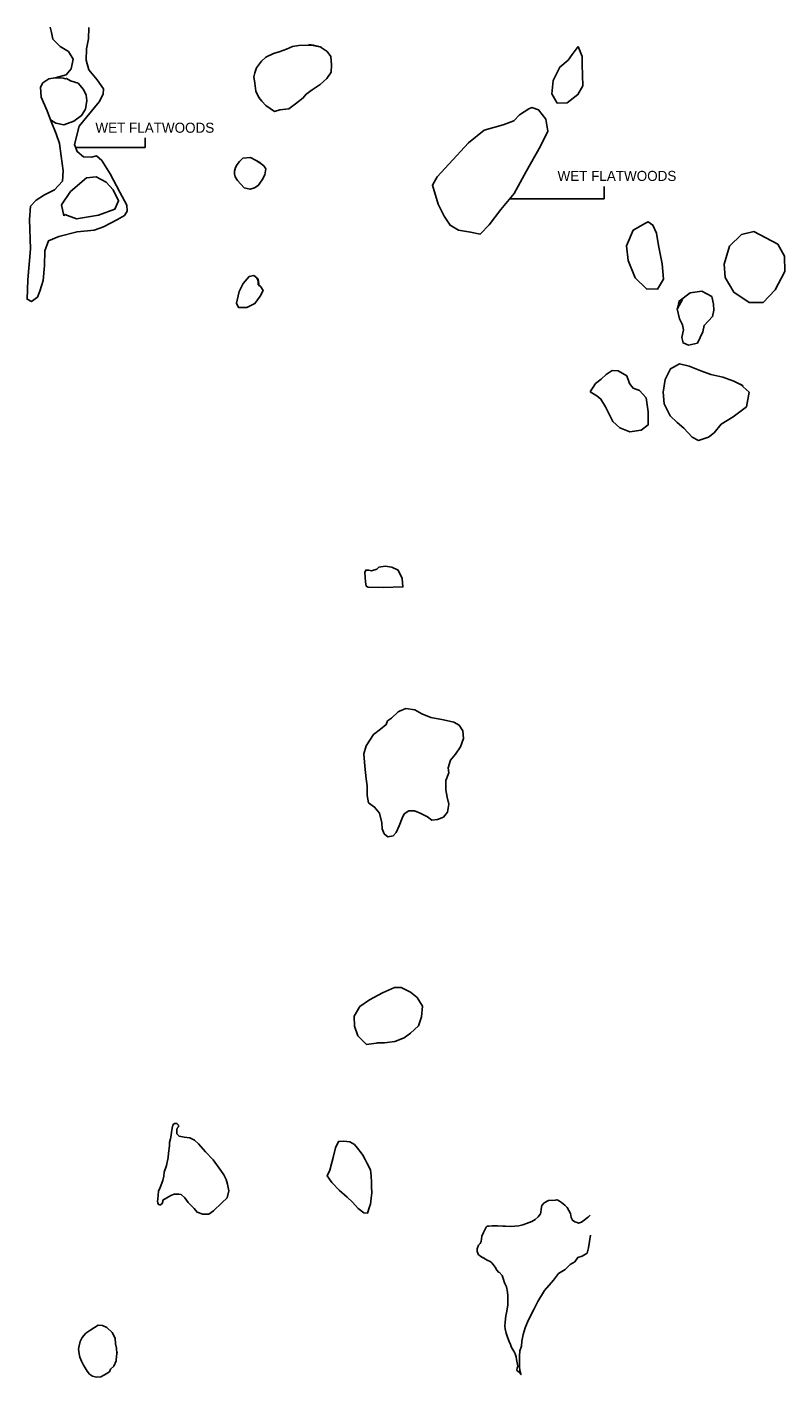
# Model space of a CAD drawing. Extents: x 219492 to 227027, y 859103 to 886591.
# Tile 2 of 2: x 219492 to 227027, y 873170 to 886591. Entities that reach past the tile are written whole.
import ezdxf

# ---------------------------------------------------------------- set-up
doc = ezdxf.new("R2010")
doc.units = 0
doc.header["$LTSCALE"] = 800
doc.layers.add('WETLANDS', color=11, linetype='CONTINUOUS')

msp = doc.modelspace()

# ---------------------------------------------------------------- linework, layer by layer
at = {"layer": 'WETLANDS', "color": 0}
for p, q in [((219976, 885394), (220667, 885394)), ((220667, 885394), (220667, 885489)), ((225228, 884883), (225228, 885007)), ((224287, 884883), (225228, 884883))]:
    msp.add_line(p, q, dxfattribs=at)
for points in [[(220108, 886587), (220103, 886473), (220082, 886375), (220081, 886262), (220108, 886164), (220190, 886065), (220253, 885975), (220250, 885923), (220209, 885847), (220012, 885606), (219963, 885423), (219989, 885353), (220055, 885300), (220132, 885296), (220182, 885310), (220237, 885264), (220320, 885130), (220414, 884948), (220485, 884819), (220486, 884762), (220460, 884716), (220390, 884677), (220252, 884605), (220159, 884572), (219989, 884555), (219809, 884509), (219705, 884465), (219669, 884366), (219666, 884219), (219651, 884071), (219620, 883964), (219595, 883905), (219536, 883863), (219492, 883885), (219500, 884077), (219527, 884387), (219516, 884678), (219528, 884809), (219583, 884871), (219667, 884922), (219764, 884973), (219844, 885058), (219852, 885163), (219831, 885306), (219814, 885432), (219782, 885529), (219726, 885670), (219691, 885758), (219632, 885893), (219626, 885992), (219648, 886035), (219708, 886075), (219773, 886086), (219880, 886117), (219932, 886175), (219952, 886271), (219903, 886349), (219820, 886399), (219749, 886471), (219737, 886536), (219722, 886591)], [(219726, 885670), (219778, 885635), (219858, 885620), (219958, 885655), (220035, 885710), (220074, 885775), (220088, 885861), (220081, 885915), (220055, 885969), (220000, 886033), (219925, 886057), (219886, 886080), (219873, 886077), (219864, 886078), (219852, 886084), (219773, 886086)], [(225094, 874579), (225084, 874516), (225073, 874454), (225060, 874403), (225011, 874372), (224967, 874357), (224938, 874316), (224893, 874288), (224841, 874239), (224776, 874199), (224725, 874134), (224635, 874030), (224570, 873922), (224532, 873841), (224474, 873731), (224443, 873660), (224424, 873593), (224411, 873525), (224407, 873476), (224392, 873429), (224389, 873376), (224387, 873312), (224389, 873274), (224390, 873235), (224402, 873198), (224403, 873194), (224388, 873214), (224371, 873227), (224363, 873236), (224366, 873262), (224372, 873275), (224369, 873293), (224364, 873311), (224359, 873345), (224354, 873370), (224344, 873400), (224330, 873428), (224310, 873465), (224298, 873493), (224286, 873523), (224270, 873565), (224256, 873606), (224245, 873648), (224242, 873676), (224247, 873717), (224252, 873779), (224260, 873809), (224265, 873844), (224271, 873889), (224273, 873926), (224273, 873977), (224268, 874015), (224260, 874065), (224240, 874106), (224230, 874139), (224214, 874178), (224187, 874211), (224181, 874210), (224162, 874233), (224146, 874261), (224126, 874289), (224113, 874304), (224097, 874317), (224066, 874333), (224035, 874353), (224030, 874357), (224024, 874356), (224000, 874370), (223979, 874385), (223966, 874418), (223968, 874446), (223981, 874481), (223996, 874496), (223997, 874498), (224006, 874517), (224015, 874572), (224031, 874607), (224040, 874628), (224055, 874660), (224066, 874670), (224084, 874671), (224116, 874672), (224137, 874672), (224171, 874672), (224222, 874670), (224250, 874670), (224295, 874668), (224340, 874669), (224382, 874674), (224420, 874684), (224457, 874697), (224509, 874716), (224543, 874735), (224574, 874764), (224597, 874792), (224601, 874804), (224602, 874839), (224609, 874876), (224633, 874901), (224677, 874924), (224744, 874927), (224759, 874931), (224768, 874929), (224787, 874919), (224805, 874906), (224838, 874878), (224863, 874854), (224877, 874827), (224895, 874795), (224903, 874757), (224914, 874728), (224937, 874713), (224960, 874705), (224975, 874701), (225004, 874710), (225032, 874729), (225045, 874740), (225064, 874755), (225069, 874759), (225090, 874779)]]:
    msp.add_lwpolyline(points, dxfattribs=at)
for points in [[(222419, 886390), (222320, 886411), (222194, 886406), (222131, 886397), (222073, 886371), (221999, 886343), (221942, 886328), (221865, 886290), (221822, 886251), (221775, 886185), (221758, 886137), (221748, 886097), (221757, 886033), (221767, 885952), (221795, 885892), (221827, 885854), (221865, 885810), (221953, 885752), (222006, 885768), (222094, 885777), (222162, 885827), (222238, 885887), (222267, 885923), (222326, 885965), (222407, 886019), (222473, 886080), (222516, 886143), (222519, 886215), (222512, 886297), (222475, 886348), (222405, 886395), (222340, 886410), (222294, 886417)], [(224972, 886396), (224912, 886319), (224872, 886262), (224789, 886193), (224722, 886061), (224711, 885926), (224764, 885835), (224863, 885839), (224969, 885919), (225019, 886008), (225012, 886219), (225011, 886298)], [(224480, 885779), (224387, 885717), (224333, 885657), (224224, 885618), (224036, 885567), (223880, 885441), (223568, 885103), (223522, 885020), (223579, 884829), (223638, 884712), (223698, 884620), (223781, 884571), (223902, 884552), (223998, 884533), (224088, 884623), (224201, 884776), (224336, 884937), (224455, 885155), (224597, 885405), (224669, 885557), (224649, 885676), (224577, 885768), (224509, 885791)], [(221813, 885241), (221713, 885294), (221637, 885287), (221604, 885253), (221580, 885224), (221564, 885195), (221556, 885158), (221555, 885131), (221560, 885102), (221585, 885065), (221616, 885030), (221651, 884992), (221710, 884979), (221754, 884994), (221789, 885017), (221829, 885071), (221856, 885122), (221867, 885182), (221846, 885211), (221805, 885242), (221783, 885253)], [(219857, 884715), (219834, 884823), (219925, 884956), (220084, 885092), (220178, 885101), (220280, 885049), (220350, 884974), (220402, 884863), (220365, 884779), (220203, 884719), (219985, 884683), (219869, 884728)], [(225642, 884641), (225519, 884571), (225451, 884416), (225469, 884270), (225539, 884098), (225649, 883988), (225760, 883985), (225821, 884086), (225806, 884237), (225769, 884419), (225751, 884541), (225715, 884622), (225668, 884653)], [(226718, 884557), (226596, 884530), (226476, 884414), (226423, 884235), (226431, 884100), (226520, 883954), (226671, 883854), (226809, 883853), (226930, 883978), (227027, 884159), (227022, 884314), (226955, 884433)], [(221801, 884016), (221792, 884058), (221778, 884098), (221746, 884120), (221699, 884110), (221642, 884040), (221601, 883963), (221576, 883847), (221594, 883803), (221678, 883803), (221758, 883842), (221809, 883915), (221838, 883972), (221816, 884007), (221789, 884031), (221791, 884086)], [(226007, 883883), (225955, 883788), (225977, 883689), (226007, 883632), (226019, 883580), (226001, 883505), (226015, 883451), (226068, 883428), (226156, 883447), (226212, 883560), (226223, 883625), (226308, 883712), (226319, 883775), (226316, 883836), (226299, 883912), (226200, 883965), (226085, 883949), (225974, 883866), (225958, 883794)], [(226610, 883024), (226519, 883069), (226409, 883110), (226290, 883135), (226189, 883174), (226074, 883218), (225978, 883242), (225888, 883193), (225837, 883086), (225817, 882960), (225827, 882846), (225885, 882727), (225957, 882658), (226021, 882602), (226105, 882515), (226168, 882481), (226267, 882515), (226323, 882557), (226392, 882642), (226513, 882715), (226643, 882816), (226670, 882961), (226582, 883040)], [(225092, 882965), (225157, 882925), (225197, 882893), (225243, 882814), (225315, 882670), (225387, 882605), (225486, 882568), (225596, 882583), (225667, 882635), (225668, 882767), (225646, 882904), (225581, 882976), (225517, 883001), (225483, 883048), (225454, 883123), (225368, 883174), (225308, 883175), (225250, 883137), (225200, 883090), (225142, 883046)], [(222862, 881033), (222856, 881074), (222849, 881169), (222860, 881192), (222889, 881192), (222915, 881186), (222969, 881201), (222989, 881221), (223052, 881231), (223118, 881222), (223183, 881190), (223223, 881109), (223229, 881025), (223033, 881018), (222882, 881022)], [(223183, 879783), (223115, 879721), (223075, 879692), (223064, 879656), (223005, 879610), (222937, 879558), (222862, 879445), (222841, 879365), (222849, 879242), (222862, 879116), (222875, 879049), (222872, 878952), (222888, 878880), (222948, 878836), (222997, 878777), (223019, 878679), (223022, 878620), (223044, 878571), (223080, 878540), (223131, 878551), (223161, 878584), (223193, 878649), (223220, 878725), (223242, 878768), (223288, 878798), (223343, 878800), (223400, 878775), (223474, 878739), (223516, 878707), (223574, 878712), (223631, 878736), (223672, 878784), (223686, 878865), (223668, 878934), (223654, 879007), (223657, 879099), (223686, 879177), (223678, 879227), (223702, 879303), (223752, 879363), (223802, 879434), (223830, 879518), (223823, 879593), (223789, 879649), (223734, 879681), (223632, 879705), (223507, 879727), (223418, 879762), (223348, 879804), (223259, 879816), (223194, 879790)], [(222970, 876492), (223047, 876491), (223150, 876505), (223241, 876543), (223303, 876588), (223384, 876661), (223415, 876752), (223422, 876856), (223369, 876944), (223305, 876997), (223213, 877041), (223144, 877044), (223027, 876990), (222898, 876920), (222800, 876852), (222745, 876759), (222747, 876658), (222781, 876562), (222867, 876477), (222988, 876491)], [(220792, 874939), (220798, 875017), (220816, 875055), (220843, 875124), (220851, 875167), (220856, 875206), (220880, 875272), (220895, 875352), (220897, 875395), (220907, 875470), (220910, 875503), (220918, 875538), (220924, 875576), (220927, 875605), (220934, 875644), (220943, 875675), (220956, 875692), (220968, 875692), (220982, 875692), (220997, 875675), (220999, 875658), (220985, 875643), (220983, 875626), (220980, 875589), (221004, 875563), (221053, 875555), (221111, 875549), (221158, 875524), (221196, 875489), (221268, 875409), (221344, 875328), (221420, 875223), (221450, 875180), (221471, 875134), (221484, 875088), (221499, 875022), (221482, 874953), (221430, 874901), (221345, 874823), (221299, 874788), (221240, 874789), (221183, 874809), (221155, 874847), (221094, 874904), (221060, 874950), (221023, 874984), (220999, 874989), (220954, 874988), (220922, 874973), (220843, 874929), (220841, 874916), (220836, 874894), (220820, 874882), (220814, 874882), (220803, 874884), (220800, 874884), (220791, 874902), (220788, 874919)], [(222839, 874802), (222784, 874844), (222727, 874907), (222675, 874959), (222597, 875024), (222522, 875104), (222475, 875169), (222504, 875228), (222521, 875302), (222537, 875353), (222559, 875450), (222590, 875512), (222641, 875514), (222700, 875509), (222746, 875482), (222778, 875445), (222815, 875400), (222832, 875374), (222854, 875334), (222873, 875292), (222906, 875231), (222913, 875171), (222916, 875105), (222918, 875064), (222919, 875000), (222912, 874949), (222906, 874887), (222896, 874863), (222878, 874800)], [(220384, 873405), (220380, 873456), (220372, 873500), (220367, 873557), (220338, 873613), (220285, 873664), (220242, 873683), (220199, 873685), (220125, 873638), (220077, 873606), (220039, 873564), (220021, 873524), (220010, 873481), (220005, 873447), (220009, 873401), (220017, 873369), (220032, 873328), (220054, 873288), (220071, 873263), (220091, 873227), (220112, 873199), (220143, 873178), (220184, 873170), (220226, 873173), (220262, 873192), (220311, 873222), (220323, 873247), (220355, 873277), (220377, 873330), (220383, 873382), (220388, 873417)]]:
    msp.add_lwpolyline(points, close=True, dxfattribs=at)

# ---------------------------------------------------------------- texts
for p in [(220172, 885540), (224766, 885061)]:
    msp.add_text('WET FLATWOODS', height=100, dxfattribs=at).set_placement(p)

doc.saveas('drawing.dxf')
